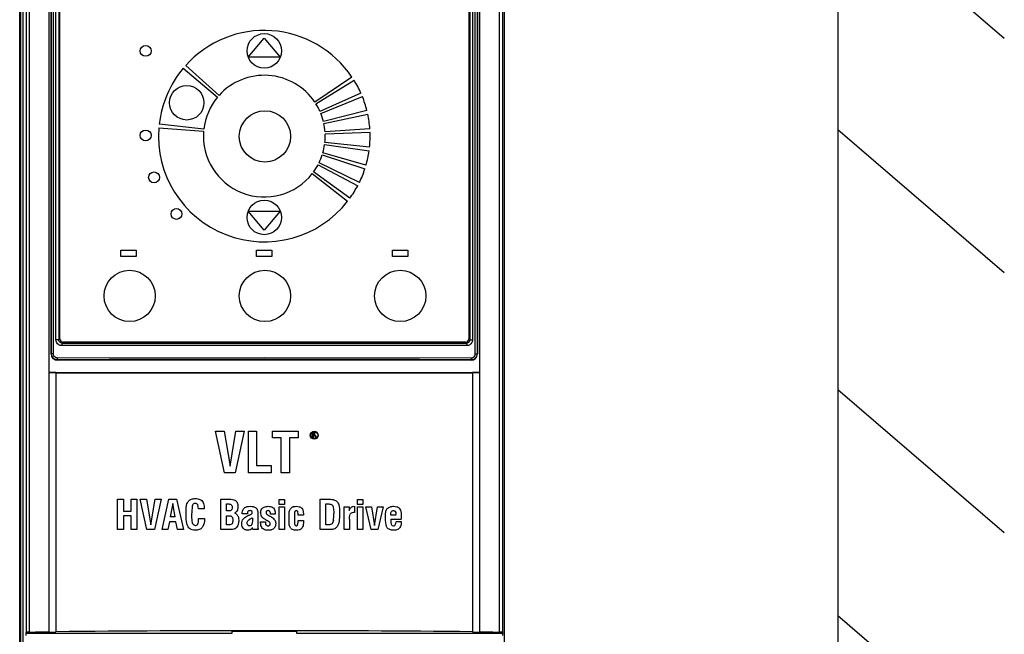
# Model space of a CAD drawing. Header units: millimetres. Extents: x 0 to 594, y 0 to 420.
# Tile 19 of 61: x 134 to 180, y 252 to 281. Entities that reach past the tile are written whole.
import ezdxf

# ---------------------------------------------------------------- set-up
doc = ezdxf.new("R2010")
doc.units = ezdxf.units.MM
doc.header["$LTSCALE"] = 32.67
doc.layers.get('0').update_dxf_attribs({"linetype": 'CONTINUOUS'})

msp = doc.modelspace()

# ---------------------------------------------------------------- linework, layer by layer
at = {"color": 9, "linetype": 'CONTINUOUS'}
for p, q in [((133.9091, 187.4742), (133.9091, 291.6931)), ((134.216, 291.6148), (134.216, 251.9364)), ((134.3463, 291.6091), (134.3463, 251.949)), ((135.4008, 264.9742), (135.4008, 291.3742)), ((135.4802, 291.3742), (135.4802, 264.9742)), ((155.2291, 264.9742), (155.2291, 291.3742)), ((155.3085, 291.3742), (155.3085, 264.9742)), ((156.363, 251.949), (156.363, 291.6091)), ((156.4933, 291.6148), (156.4933, 251.9364)), ((135.7383, 265.6342), (135.6057, 265.6342)), ((154.9711, 265.6342), (155.1036, 265.6342)), ((135.4802, 264.9742), (135.4008, 264.9742)), ((155.2291, 264.9742), (155.3085, 264.9742)), ((135.6797, 264.6961), (135.6797, 264.6742)), ((155.0297, 264.6961), (155.0297, 264.6742))]:
    msp.add_line(p, q, dxfattribs=at)
at = {"color": 6, "linetype": 'CONTINUOUS'}
for p, q in [((133.9571, 186.7437), (133.9571, 291.6931)), ((134.0791, 186.7913), (134.0791, 291.6931)), ((135.2722, 291.6066), (135.2722, 251.9592)), ((135.3797, 264.9742), (135.3797, 291.3742)), ((155.3297, 291.3742), (155.3297, 264.9742)), ((155.4371, 251.9592), (155.4371, 291.6066)), ((156.5115, 251.7931), (156.5115, 291.633)), ((156.5985, 186.7907), (156.5985, 291.6331)), ((135.6057, 265.6342), (135.6057, 290.7142)), ((135.7383, 290.7142), (135.7383, 265.6342)), ((135.7847, 265.6792), (135.7847, 290.6692)), ((154.9247, 290.6692), (154.9247, 265.6792)), ((154.971, 290.7142), (154.971, 265.6342)), ((155.1036, 290.7142), (155.1036, 265.6342)), ((144.6047, 278.8657), (145.3547, 279.7595)), ((145.3547, 279.7595), (146.1047, 278.8657)), ((146.1047, 278.8657), (144.6047, 278.8657)), ((141.5627, 278.3539), (143.1714, 277.004)), ((143.2367, 277.0791), (141.6761, 278.4843)), ((149.4584, 277.9401), (147.7174, 276.7658)), ((147.7716, 276.6824), (149.5525, 277.7952)), ((149.8767, 277.1854), (147.9583, 276.3313)), ((147.9971, 276.2397), (149.9442, 277.0264)), ((150.1576, 276.3696), (148.12, 275.8616)), ((148.1424, 275.7646), (150.1965, 276.2013)), ((140.4204, 275.5662), (142.5137, 275.399)), ((142.5234, 275.498), (140.4371, 275.7382)), ((150.2926, 275.5174), (148.1977, 275.3709)), ((150.3016, 275.3448), (148.2029, 275.2716)), ((148.1769, 274.7754), (150.2565, 274.4832)), ((150.2775, 274.6547), (148.189, 274.8742)), ((148.0652, 274.2914), (150.0624, 273.6425)), ((150.1129, 273.8077), (148.0942, 274.3865)), ((147.8711, 273.8341), (149.7252, 272.8482)), ((149.8037, 273.0022), (147.9162, 273.9227)), ((147.6005, 273.4175), (149.2553, 272.1246)), ((149.3593, 272.2626), (147.6604, 273.4969)), ((145.3547, 270.7689), (144.6047, 271.6627)), ((144.6047, 271.6627), (146.1047, 271.6627)), ((146.1047, 271.6627), (145.3547, 270.7689)), ((138.6347, 269.5342), (138.6347, 269.8342)), ((138.6347, 269.8342), (139.3547, 269.8342)), ((139.3547, 269.5342), (138.6347, 269.5342)), ((139.3547, 269.8342), (139.3547, 269.5342)), ((144.9947, 269.5342), (144.9947, 269.8342)), ((144.9947, 269.8342), (145.7147, 269.8342)), ((145.7147, 269.5342), (144.9947, 269.5342)), ((145.7147, 269.8342), (145.7147, 269.5342)), ((151.3547, 269.5342), (151.3547, 269.8342)), ((151.3547, 269.8342), (152.0747, 269.8342)), ((152.0747, 269.5342), (151.3547, 269.5342)), ((152.0747, 269.8342), (152.0747, 269.5342)), ((135.8805, 265.4035), (135.8761, 265.3642)), ((135.9345, 265.4821), (135.8894, 265.4822)), ((154.7747, 265.5292), (135.9347, 265.5292)), ((154.82, 265.4822), (154.8332, 265.3642)), ((154.8332, 265.3642), (135.8761, 265.3642)), ((135.6693, 264.7861), (145.3508, 264.8056)), ((155.0297, 264.6742), (135.6797, 264.6742)), ((145.3508, 264.8056), (155.04, 264.7861)), ((135.6054, 264.0962), (135.2753, 264.0968)), ((135.2839, 264.1053), (155.4254, 264.1053)), ((135.6078, 264.093), (135.6078, 251.9627)), ((155.1015, 264.093), (155.1015, 251.9627)), ((155.434, 264.0968), (155.1039, 264.0962)), ((143.4985, 259.4011), (143.0735, 261.3511)), ((143.0735, 261.3511), (143.4793, 261.3511)), ((143.4793, 261.3511), (143.7511, 259.7151)), ((143.7511, 259.7151), (144.0281, 261.3511)), ((144.4199, 261.3511), (143.9949, 259.4011)), ((144.0281, 261.3511), (144.4199, 261.3511)), ((144.6164, 259.4011), (144.6164, 261.3511)), ((144.6164, 261.3511), (144.9916, 261.3511)), ((144.9916, 261.3511), (144.9916, 259.7432)), ((145.7407, 261.0449), (145.7407, 261.3511)), ((145.7407, 261.3511), (146.9378, 261.3511)), ((146.9378, 261.3511), (146.9378, 261.0449)), ((147.6058, 261.2881), (147.7277, 261.2881)), ((147.6077, 261.0426), (147.6077, 261.2889)), ((147.6377, 261.186), (147.6377, 261.2626)), ((147.6377, 261.2626), (147.7327, 261.2626)), ((146.1516, 261.0449), (145.7407, 261.0449)), ((146.1516, 259.4011), (146.1516, 261.0449)), ((146.5268, 261.0449), (146.5268, 259.4011)), ((146.9378, 261.0449), (146.5268, 261.0449)), ((147.7327, 261.186), (147.6377, 261.186)), ((147.6377, 261.1554), (147.6377, 261.0426)), ((147.6377, 261.1554), (147.7227, 261.1554)), ((147.7227, 261.1554), (147.7627, 261.0481)), ((147.7981, 261.0471), (147.7527, 261.1656)), ((143.9949, 259.4011), (143.4985, 259.4011)), ((145.6692, 259.4011), (144.6164, 259.4011)), ((144.9916, 259.7432), (145.6692, 259.7432)), ((145.6692, 259.7432), (145.6692, 259.4011)), ((146.5268, 259.4011), (146.1516, 259.4011)), ((138.4896, 256.7461), (138.4896, 258.1711)), ((138.4896, 258.1711), (138.7638, 258.1711)), ((138.7638, 258.1711), (138.7638, 257.6172)), ((139.12, 257.6172), (139.12, 258.1711)), ((139.12, 258.1711), (139.3942, 258.1711)), ((139.3942, 258.1711), (139.3942, 256.7461)), ((139.8586, 256.7461), (139.5481, 258.1711)), ((139.5481, 258.1711), (139.8447, 258.1711)), ((139.8447, 258.1711), (140.0433, 256.9756)), ((140.0433, 256.9756), (140.2457, 258.1711)), ((140.532, 258.1711), (140.2214, 256.7461)), ((140.2457, 258.1711), (140.532, 258.1711)), ((140.5693, 256.7461), (140.8938, 258.1711)), ((140.8938, 258.1711), (141.251, 258.1711)), ((141.251, 258.1711), (141.5755, 256.7461)), ((143.3176, 256.7461), (143.3176, 258.1711)), ((143.3176, 258.1711), (143.6935, 258.1711)), ((146.052, 257.9249), (146.052, 258.159)), ((146.052, 258.159), (146.3047, 258.159)), ((146.3047, 258.159), (146.3047, 257.9249)), ((147.9629, 256.7461), (147.9629, 258.1711)), ((147.9629, 258.1711), (148.32, 258.1711)), ((149.7143, 257.9249), (149.7143, 258.159)), ((149.7143, 258.159), (149.967, 258.159)), ((149.967, 258.159), (149.967, 257.9249)), ((138.7638, 257.6172), (139.12, 257.6172)), ((141.0691, 257.9716), (140.9526, 257.3393)), ((141.1773, 257.3393), (141.0691, 257.9716)), ((142.5433, 257.7198), (142.2694, 257.7198)), ((142.5417, 257.772), (142.5436, 257.7198)), ((143.5918, 257.62), (143.5918, 257.9473)), ((143.5918, 257.9473), (143.6711, 257.9473)), ((143.672, 257.62), (143.5918, 257.62)), ((146.3047, 257.9249), (146.052, 257.9249)), ((146.052, 256.7461), (146.052, 257.8093)), ((146.052, 257.8093), (146.3047, 257.8093)), ((146.3047, 257.8093), (146.3047, 256.7461)), ((148.237, 256.97), (148.237, 257.9473)), ((148.237, 257.9473), (148.334, 257.9473)), ((149.0857, 256.7461), (149.0857, 257.8093)), ((149.0857, 257.8093), (149.3263, 257.8093)), ((149.3263, 257.8093), (149.3263, 257.6452)), ((149.5753, 257.5491), (149.5352, 257.5476)), ((149.5753, 257.8382), (149.5753, 257.5491)), ((149.967, 257.9249), (149.7143, 257.9249)), ((149.7143, 256.7461), (149.7143, 257.8093)), ((149.7143, 257.8093), (149.967, 257.8093)), ((149.967, 257.8093), (149.967, 256.7461)), ((150.3587, 256.7461), (150.1078, 257.8093)), ((150.1078, 257.8093), (150.3718, 257.8093)), ((150.3718, 257.8093), (150.5051, 256.9448)), ((150.5051, 256.9448), (150.6506, 257.8093)), ((150.6506, 257.8093), (150.9117, 257.8093)), ((150.9117, 257.8093), (150.6609, 256.7461)), ((138.7638, 257.3934), (138.7638, 256.7461)), ((139.12, 257.3934), (138.7638, 257.3934)), ((139.12, 256.7461), (139.12, 257.3934)), ((140.9153, 257.1155), (140.8407, 256.7461)), ((141.2156, 257.1155), (140.9153, 257.1155)), ((141.1773, 257.3393), (140.9526, 257.3393)), ((141.2883, 256.7461), (141.2156, 257.1155)), ((142.2797, 257.2264), (142.2806, 257.2693)), ((142.2804, 257.2693), (142.5548, 257.2693)), ((143.5918, 256.97), (143.5918, 257.3962)), ((143.5918, 257.3962), (143.672, 257.3962)), ((144.5682, 257.4876), (144.3155, 257.4876)), ((144.7659, 257.2759), (144.6736, 257.2283)), ((144.7986, 257.2936), (144.7986, 257.219)), ((145.0513, 257.4736), (145.0513, 256.9998)), ((145.1791, 257.108), (145.4092, 257.108)), ((145.8683, 257.4689), (145.6406, 257.4689)), ((147.1888, 257.4279), (146.9361, 257.4279)), ((146.9361, 257.1751), (147.1888, 257.1751)), ((149.3384, 257.2386), (149.3384, 256.7461)), ((151.5123, 257.4241), (151.2754, 257.4241)), ((151.2754, 257.2414), (151.765, 257.2414)), ((151.5123, 257.122), (151.7647, 257.122)), ((151.765, 257.2926), (151.765, 257.2414)), ((138.7638, 256.7461), (138.4896, 256.7461)), ((139.3942, 256.7461), (139.12, 256.7461)), ((140.2214, 256.7461), (139.8586, 256.7461)), ((140.8407, 256.7461), (140.5693, 256.7461)), ((141.5755, 256.7461), (141.2883, 256.7461)), ((143.6795, 256.7461), (143.3176, 256.7461)), ((143.6925, 256.97), (143.5918, 256.97)), ((144.82, 256.7461), (144.807, 256.8366)), ((145.0681, 256.7461), (144.82, 256.7461)), ((146.3047, 256.7461), (146.052, 256.7461)), ((148.4226, 256.7461), (147.9629, 256.7461)), ((148.3415, 256.97), (148.237, 256.97)), ((149.3384, 256.7461), (149.0857, 256.7461)), ((149.967, 256.7461), (149.7143, 256.7461)), ((150.6609, 256.7461), (150.3587, 256.7461)), ((134.1901, 251.891), (134.1901, 251.7931)), ((134.1935, 251.891), (143.8547, 251.891)), ((134.216, 251.9364), (134.1979, 251.891)), ((134.3463, 251.949), (134.655, 251.9525)), ((134.655, 251.9525), (134.7503, 251.9536)), ((134.7503, 251.9536), (134.9638, 251.9559)), ((134.9638, 251.9559), (135.1403, 251.9578)), ((135.1403, 251.9578), (135.2728, 251.9592)), ((135.2747, 251.9434), (135.4951, 251.9457)), ((135.4951, 251.9457), (135.6054, 251.9468)), ((143.8547, 251.891), (143.8547, 251.9994)), ((146.8547, 251.9701), (143.8547, 251.9701)), ((146.8547, 251.9994), (146.8547, 251.891)), ((146.8547, 251.891), (156.5115, 251.891)), ((155.1039, 251.9468), (155.2142, 251.9457)), ((155.2142, 251.9457), (155.3244, 251.9445)), ((155.3244, 251.9445), (155.4346, 251.9434)), ((155.4365, 251.9592), (155.7455, 251.9559)), ((155.7455, 251.9559), (156.0543, 251.9525)), ((156.0543, 251.9525), (156.363, 251.949)), ((156.4933, 251.9364), (156.5115, 251.891))]:
    msp.add_line(p, q, dxfattribs=at)
at = {"color": 7, "linetype": 'CONTINUOUS'}
for p, q in [((172.1991, 286.4478), (172.1991, 164.2635)), ((172.1991, 286.4478), (179.9819, 279.7563)), ((172.1991, 275.4774), (179.9819, 268.7859)), ((172.1991, 263.3089), (179.9819, 256.6174)), ((172.1991, 252.7179), (179.9819, 246.0263))]:
    msp.add_line(p, q, dxfattribs=at)
at = {"color": 6, "linetype": 'CONTINUOUS'}
for centre, radius in [((145.3547, 279.1642), 0.8072), ((139.8047, 279.1642), 0.255), ((141.7247, 276.7342), 0.8072), ((145.3847, 275.1592), 1.2), ((139.8047, 275.2042), 0.255), ((140.1947, 273.2392), 0.255), ((145.3547, 271.3642), 0.8072), ((141.2447, 271.5292), 0.255), ((139.0547, 267.6892), 1.2), ((145.3847, 267.6892), 1.2), ((151.7147, 267.6892), 1.2), ((147.6947, 261.1636), 0.1875), ((147.6947, 261.1636), 0.1575)]:
    msp.add_circle(centre, radius, dxfattribs=at)
for centre, radius, start, end in [((145.3547, 275.1721), 4.95, 34, 138), ((145.3547, 275.1721), 4.95, 140, 173.43289), ((145.3547, 275.1721), 2.85, 34, 138), ((145.3547, 275.1721), 4.95, 24, 32), ((145.3547, 275.1721), 2.85, 140, 173.43289), ((145.3547, 275.1721), 4.95, 14, 22), ((145.3547, 275.1721), 2.85, 24, 32), ((145.3547, 275.1721), 2.85, 14, 22), ((145.3547, 275.1721), 4.95, 4, 12), ((145.3547, 275.1721), 4.95, 175.43289, 322), ((145.3547, 275.1721), 2.85, 4, 12), ((145.3547, 275.1721), 2.85, 175.43289, 322), ((145.3547, 275.1721), 2.85, 354, 2), ((145.3547, 275.1721), 4.95, 354, 2), ((145.3547, 275.1721), 2.85, 344, 352), ((145.3547, 275.1721), 2.85, 334, 342), ((145.3547, 275.1721), 4.95, 344, 352), ((145.3547, 275.1721), 2.85, 324, 332), ((145.3547, 275.1721), 4.95, 334, 342), ((145.3547, 275.1721), 4.95, 324, 332), ((135.9347, 265.6792), 0.15, 180, 270), ((162.379, 262.4533), 26.6623, 173.47683, 173.64708), ((145.3499, 4967.488), 4702.0153, 269.8852698, 270.0000581), ((154.7747, 265.6792), 0.15, 270, 360), ((135.6797, 264.9742), 0.3, 180, 270), ((155.0297, 264.9742), 0.3, 270, 360), ((155.0303, 264.9676), 0.2715, 269.85935, 276.79568), ((145.3547, 5042.7969), 4778.7138, 269.883129, 270.116871), ((142.0318, 257.8723), 0.3061, 129.98389, 142.80273), ((142.0411, 257.8607), 0.321, 120.77928, 129.93873), ((146.8141, 257.5257), 0.306, 117.09289, 133.03366), ((146.8209, 257.5125), 0.3209, 111.49855, 117.0854), ((143.5151, 258.1314), 0.7616, 306.97884, 308.75704), ((143.7381, 257.0813), 0.5004, 58.58254, 61.96859), ((145.2853, 255.8251), 1.7145, 111.66872, 113.30507), ((145.6814, 257.7308), 0.5846, 227.98349, 230.5585), ((146.2599, 258.5973), 1.628, 239.65253, 241.26246), ((144.2402, 254.9131), 2.5735, 60.38964, 61.27147), ((144.2959, 255.1216), 2.6105, 59.97396, 60.93431), ((144.6065, 255.6554), 1.9929, 57.77453, 60.02654), ((144.9251, 256.1612), 1.3952, 55.43371, 57.76464), ((145.1259, 256.4537), 1.0404, 53.52852, 55.40216), ((145.2451, 256.6154), 0.8395, 51.98774, 53.512), ((154.1556, 257.2793), 7.3921, 179.70569, 180.00534), ((150.7146, 257.4584), 0.7968, 357.54102, 0.02915), ((142.2038, 257.041), 0.3148, 298.73532, 307.62336), ((143.8618, 257.0119), 0.2538, 299.09773, 303.97984), ((144.5662, 257.009), 0.2909, 293.26236, 297.71689), ((144.5591, 257.0223), 0.306, 297.7491, 304.71709), ((145.5588, 257.157), 0.4373, 280.10651, 284.55115), ((146.8024, 257.0213), 0.2948, 227.60791, 238.36479), ((146.8079, 257.0301), 0.3052, 238.36837, 243.98748), ((146.878, 257.084), 0.3638, 286.2915, 295.20904), ((148.4953, 257.0993), 0.3437, 294.46691, 299.93224), ((151.2914, 256.9679), 0.2276, 215.92092, 226.9979), ((151.2985, 256.9756), 0.2381, 227.01062, 233.95395), ((145.3547, -704.1291), 956.1415, 89.4158791, 90.5841209)]:
    msp.add_arc(centre, radius, start, end, dxfattribs=at)
at = {"color": 9, "linetype": 'CONTINUOUS'}
msp.add_arc((145.3547, -2128.6267), 2393.3424, 89.7683833, 90.2316167, dxfattribs=at)
at = {"color": 6, "linetype": 'CONTINUOUS'}
msp.add_ellipse((145.3547, 266.9119), major_axis=(82.4397, 0), ratio=0.0174577, start_param=-1.5707964, end_param=-1.4557273, dxfattribs=at)
for points in [[(135.6422, 265.4989), (135.6188, 265.5393), (135.6057, 265.5875), (135.6057, 265.6342)], [(135.8761, 265.3642), (135.7861, 265.3641), (135.6872, 265.421), (135.6422, 265.4989)], [(135.7583, 265.5588), (135.7454, 265.5814), (135.7383, 265.6082), (135.7383, 265.6342)], [(135.8136, 265.503), (135.7909, 265.5161), (135.7712, 265.536), (135.7583, 265.5588)], [(135.8894, 265.4822), (135.8632, 265.4824), (135.8362, 265.4898), (135.8136, 265.503)], [(154.82, 265.4822), (154.8463, 265.4824), (154.8734, 265.4899), (154.8961, 265.5032)], [(154.9694, 265.401), (154.9287, 265.3774), (154.8802, 265.3641), (154.8332, 265.3642)], [(154.8961, 265.5032), (154.9186, 265.5164), (154.9382, 265.5362), (154.9511, 265.5589)], [(154.9511, 265.5589), (154.9639, 265.5815), (154.971, 265.6082), (154.971, 265.6342)], [(155.1036, 265.6342), (155.1037, 265.5445), (155.0469, 265.446), (154.9694, 265.401)], [(135.4382, 264.835), (135.4142, 264.8766), (135.4008, 264.9261), (135.4008, 264.9742)], [(155.3085, 264.9742), (155.3085, 264.9261), (155.295, 264.8765), (155.271, 264.8349)], [(135.5402, 264.7332), (135.4986, 264.757), (135.4622, 264.7933), (135.4382, 264.835)], [(135.6797, 264.6961), (135.6316, 264.696), (135.582, 264.7093), (135.5402, 264.7332)], [(155.1692, 264.7332), (155.1367, 264.7146), (155.0996, 264.7025), (155.0624, 264.6981)], [(155.271, 264.8349), (155.2471, 264.7933), (155.2108, 264.7571), (155.1692, 264.7332)], [(141.7324, 257.9464), (141.7453, 257.9887), (141.7639, 258.0257), (141.7879, 258.0573)], [(141.8769, 258.1365), (141.8996, 258.1501), (141.9238, 258.1615), (141.9496, 258.1707)], [(141.9496, 258.1707), (142.0018, 258.1895), (142.0602, 258.1991), (142.1239, 258.1991)], [(142.1239, 258.1991), (142.2113, 258.1991), (142.2853, 258.1853), (142.3453, 258.1576)], [(142.3453, 258.1576), (142.3775, 258.1428), (142.4057, 258.124), (142.4298, 258.1012)], [(142.4298, 258.1012), (142.4546, 258.0778), (142.4753, 258.0485), (142.4919, 258.0136)], [(142.4919, 258.0136), (142.5215, 257.9512), (142.5381, 257.8706), (142.5417, 257.772)], [(143.6935, 258.1711), (143.8324, 258.1711), (143.9275, 258.1562), (143.9788, 258.1282)], [(143.9788, 258.1282), (144.0301, 258.1003), (144.0665, 258.0583), (144.0889, 258.0042)], [(148.32, 258.1711), (148.4221, 258.1711), (148.5069, 258.1636), (148.5745, 258.1487)], [(148.5745, 258.1487), (148.618, 258.1392), (148.6544, 258.1266), (148.6836, 258.1111)], [(148.6836, 258.1111), (148.7084, 258.0979), (148.7307, 258.0815), (148.7504, 258.0621)], [(148.7504, 258.0621), (148.7704, 258.0423), (148.7877, 258.0193), (148.8023, 257.9932)], [(141.6931, 257.4633), (141.6931, 257.7002), (141.7061, 257.8606), (141.7324, 257.9464)], [(141.9772, 257.7802), (141.9705, 257.7145), (141.9672, 257.6265), (141.9672, 257.5165)], [(141.9996, 257.8933), (141.9899, 257.8692), (141.9825, 257.8315), (141.9772, 257.7802)], [(142.0275, 257.9379), (142.016, 257.9259), (142.0067, 257.911), (141.9996, 257.8933)], [(142.071, 257.9664), (142.0541, 257.9601), (142.0396, 257.9506), (142.0275, 257.9379)], [(142.1258, 257.9753), (142.1053, 257.9753), (142.0871, 257.9723), (142.071, 257.9664)], [(142.2384, 257.9118), (142.2181, 257.9539), (142.1808, 257.9753), (142.1258, 257.9753)], [(143.6711, 257.9473), (143.6901, 257.9473), (143.7074, 257.9463), (143.723, 257.9443)], [(143.7633, 257.6324), (143.739, 257.624), (143.7086, 257.62), (143.672, 257.62)], [(143.723, 257.9443), (143.7613, 257.9393), (143.7896, 257.9284), (143.8082, 257.9119)], [(143.8007, 257.6526), (143.7905, 257.6442), (143.7781, 257.6375), (143.7633, 257.6324)], [(143.8458, 257.7532), (143.8402, 257.7063), (143.8252, 257.6728), (143.8007, 257.6526)], [(143.8082, 257.9119), (143.8261, 257.8958), (143.8384, 257.8727), (143.8442, 257.8429)], [(143.8442, 257.8429), (143.8469, 257.8293), (143.8483, 257.8144), (143.8483, 257.7981)], [(143.8483, 257.7981), (143.8483, 257.782), (143.8475, 257.767), (143.8458, 257.7532)], [(144.0248, 257.5659), (144.0148, 257.5565), (144.0038, 257.5471), (143.9919, 257.5375)], [(144.0961, 257.6611), (144.0839, 257.6303), (144.0601, 257.5987), (144.0248, 257.5659)], [(144.0889, 258.0042), (144.1113, 257.9501), (144.1225, 257.8914), (144.1225, 257.8298)], [(144.1225, 257.8298), (144.1225, 257.7608), (144.1131, 257.7039), (144.0961, 257.6611)], [(144.3155, 257.4876), (144.3183, 257.5808), (144.3342, 257.6498), (144.3623, 257.6945)], [(144.3623, 257.6945), (144.3901, 257.7384), (144.4321, 257.7729), (144.4881, 257.7988)], [(144.4881, 257.7988), (144.5076, 257.8078), (144.5288, 257.8153), (144.5518, 257.8211)], [(144.5518, 257.8211), (144.5937, 257.8318), (144.6415, 257.8373), (144.6951, 257.8373)], [(144.5744, 257.5586), (144.5714, 257.5478), (144.5695, 257.5358), (144.5687, 257.5227)], [(144.6204, 257.619), (144.5975, 257.6066), (144.5822, 257.5864), (144.5744, 257.5586)], [(144.6904, 257.634), (144.6621, 257.634), (144.6388, 257.629), (144.6204, 257.619)], [(144.7444, 257.6253), (144.7297, 257.6311), (144.7117, 257.634), (144.6904, 257.634)], [(144.6951, 257.8373), (144.7479, 257.8373), (144.795, 257.8323), (144.8362, 257.8222)], [(144.793, 257.5454), (144.793, 257.5858), (144.7767, 257.6125), (144.7444, 257.6253)], [(144.8362, 257.8222), (144.859, 257.8166), (144.88, 257.8095), (144.8993, 257.8009)], [(144.8993, 257.8009), (144.9271, 257.7884), (144.951, 257.7737), (144.9708, 257.7567)], [(144.9708, 257.7567), (144.9895, 257.7406), (145.0045, 257.7224), (145.0157, 257.7019)], [(145.0157, 257.7019), (145.0253, 257.6845), (145.033, 257.6615), (145.0387, 257.633)], [(145.0387, 257.633), (145.0444, 257.6052), (145.0481, 257.5721), (145.05, 257.5335)], [(145.1847, 257.5379), (145.1847, 257.57), (145.1882, 257.5996), (145.1952, 257.6268)], [(145.1952, 257.6268), (145.2045, 257.6625), (145.22, 257.6941), (145.2418, 257.7214)], [(145.2418, 257.7214), (145.2526, 257.7349), (145.2649, 257.7475), (145.2789, 257.7589)], [(145.2789, 257.7589), (145.3216, 257.7941), (145.374, 257.8175), (145.4368, 257.8289)], [(145.4368, 257.8289), (145.4672, 257.8345), (145.5, 257.8373), (145.5353, 257.8373)], [(145.4472, 257.5931), (145.4406, 257.5804), (145.4374, 257.5648), (145.4374, 257.5463)], [(145.4826, 257.6251), (145.4664, 257.6183), (145.4546, 257.6076), (145.4472, 257.5931)], [(145.5344, 257.634), (145.5138, 257.634), (145.4966, 257.631), (145.4826, 257.6251)], [(145.5663, 257.6302), (145.5567, 257.6327), (145.5461, 257.634), (145.5344, 257.634)], [(145.5353, 257.8373), (145.5691, 257.8373), (145.6004, 257.8347), (145.6292, 257.8295)], [(145.6036, 257.6101), (145.5934, 257.6197), (145.581, 257.6264), (145.5663, 257.6302)], [(145.633, 257.5546), (145.6271, 257.5785), (145.6174, 257.597), (145.6036, 257.6101)], [(145.6292, 257.8295), (145.6588, 257.8242), (145.6857, 257.8161), (145.7099, 257.8053)], [(145.7099, 257.8053), (145.7356, 257.7939), (145.7582, 257.7793), (145.7778, 257.7617)], [(145.7778, 257.7617), (145.802, 257.74), (145.8213, 257.7095), (145.8358, 257.6702)], [(145.8358, 257.6702), (145.8548, 257.6185), (145.8656, 257.5515), (145.8683, 257.4689)], [(146.5108, 257.2787), (146.5108, 257.4624), (146.5174, 257.579), (146.5318, 257.6276)], [(146.5318, 257.6276), (146.5463, 257.6759), (146.5705, 257.717), (146.6052, 257.7494)], [(146.7033, 257.811), (146.7207, 257.8179), (146.7391, 257.8234), (146.7584, 257.8276)], [(146.7584, 257.8276), (146.7881, 257.834), (146.8199, 257.8373), (146.854, 257.8373)], [(146.7822, 257.5873), (146.7746, 257.5695), (146.7696, 257.5274), (146.7666, 257.461)], [(146.7987, 257.613), (146.792, 257.6062), (146.7865, 257.5976), (146.7822, 257.5873)], [(146.8531, 257.634), (146.83, 257.634), (146.812, 257.6269), (146.7987, 257.613)], [(146.8804, 257.6291), (146.8723, 257.6324), (146.8632, 257.634), (146.8531, 257.634)], [(146.854, 257.8373), (146.9047, 257.8373), (146.9505, 257.8303), (146.9911, 257.8167)], [(146.9174, 257.5892), (146.9093, 257.6093), (146.8969, 257.6226), (146.8804, 257.6291)], [(146.9272, 257.5558), (146.9245, 257.5687), (146.9212, 257.5798), (146.9174, 257.5892)], [(146.9911, 257.8167), (147.0117, 257.8097), (147.031, 257.801), (147.0489, 257.7906)], [(147.0489, 257.7906), (147.0708, 257.778), (147.0897, 257.7632), (147.1057, 257.7465)], [(147.1057, 257.7465), (147.1284, 257.7226), (147.1452, 257.6947), (147.1562, 257.6629)], [(147.1562, 257.6629), (147.1748, 257.6088), (147.1851, 257.5305), (147.1888, 257.4279)], [(148.334, 257.9473), (148.3599, 257.9473), (148.3833, 257.9463), (148.4043, 257.9443)], [(148.4043, 257.9443), (148.4281, 257.9419), (148.4488, 257.9383), (148.4664, 257.9333)], [(148.4664, 257.9333), (148.4888, 257.927), (148.5062, 257.9185), (148.5185, 257.9079)], [(148.5185, 257.9079), (148.5485, 257.882), (148.5709, 257.8382), (148.5845, 257.7766)], [(148.5845, 257.7766), (148.598, 257.7151), (148.6054, 257.6228), (148.6054, 257.4997)], [(148.8023, 257.9932), (148.8166, 257.9676), (148.8284, 257.9389), (148.8376, 257.9072)], [(148.8376, 257.9072), (148.8656, 257.8112), (148.8796, 257.6759), (148.8796, 257.5025)], [(149.3263, 257.6452), (149.3398, 257.6748), (149.3543, 257.701), (149.3697, 257.7238)], [(149.3697, 257.7238), (149.402, 257.7713), (149.4387, 257.804), (149.4794, 257.8217)], [(149.5352, 257.5476), (149.4859, 257.546), (149.4457, 257.536), (149.4153, 257.5182)], [(149.4794, 257.8217), (149.5004, 257.8308), (149.5224, 257.8359), (149.5455, 257.837)], [(151.0254, 257.4444), (151.0303, 257.5378), (151.0417, 257.6066), (151.0602, 257.6507)], [(151.0602, 257.6507), (151.0682, 257.67), (151.0782, 257.6879), (151.0899, 257.7043)], [(151.0899, 257.7043), (151.1146, 257.739), (151.1473, 257.7673), (151.1878, 257.7888)], [(151.1878, 257.7888), (151.208, 257.7995), (151.2298, 257.8086), (151.253, 257.8158)], [(151.253, 257.8158), (151.2983, 257.8299), (151.3493, 257.8373), (151.406, 257.8373)], [(151.3062, 257.5948), (151.3133, 257.6039), (151.3215, 257.6114), (151.3307, 257.6173)], [(151.3307, 257.6173), (151.3398, 257.6231), (151.35, 257.6274), (151.3613, 257.6302)], [(151.3613, 257.6302), (151.3715, 257.6327), (151.3827, 257.634), (151.3948, 257.634)], [(151.3948, 257.634), (151.4202, 257.634), (151.4415, 257.6286), (151.4586, 257.6179)], [(151.406, 257.8373), (151.459, 257.8373), (151.5068, 257.8303), (151.5492, 257.8167)], [(151.4586, 257.6179), (151.4673, 257.6125), (151.475, 257.6057), (151.4815, 257.5976)], [(151.4815, 257.5976), (151.501, 257.5735), (151.5113, 257.5272), (151.5114, 257.4588)], [(151.5492, 257.8167), (151.571, 257.8098), (151.5913, 257.8011), (151.6102, 257.7906)], [(151.6102, 257.7906), (151.6289, 257.7804), (151.6457, 257.7686), (151.6608, 257.7552)], [(151.6608, 257.7552), (151.691, 257.7285), (151.7141, 257.6955), (151.7296, 257.6564)], [(151.7296, 257.6564), (151.7529, 257.5976), (151.765, 257.4764), (151.765, 257.2926)], [(141.7288, 257.0399), (141.705, 257.147), (141.6931, 257.2881), (141.6931, 257.4633)], [(141.981, 257.1466), (141.9717, 257.2315), (141.9672, 257.3547), (141.9672, 257.5165)], [(142.0023, 257.037), (141.9935, 257.0604), (141.9864, 257.097), (141.981, 257.1466)], [(142.2398, 256.9987), (142.2573, 257.0261), (142.2691, 257.0744), (142.2752, 257.1429)], [(142.2752, 257.1429), (142.2774, 257.168), (142.2789, 257.1959), (142.2797, 257.2264)], [(143.672, 257.3962), (143.692, 257.3962), (143.7104, 257.3953), (143.727, 257.3936)], [(143.727, 257.3936), (143.7685, 257.3894), (143.7993, 257.3799), (143.8191, 257.3651)], [(143.8191, 257.3651), (143.8522, 257.3403), (143.873, 257.3), (143.881, 257.2439)], [(143.8846, 257.1882), (143.8846, 257.1108), (143.8707, 257.0548), (143.8445, 257.0213)], [(143.881, 257.2439), (143.8834, 257.2268), (143.8846, 257.2083), (143.8846, 257.1882)], [(143.9989, 257.5083), (144.0116, 257.5005), (144.0235, 257.4924), (144.0346, 257.484)], [(144.0346, 257.484), (144.0724, 257.4551), (144.1003, 257.4223), (144.1182, 257.3856)], [(144.1182, 257.3856), (144.1274, 257.3667), (144.1351, 257.3464), (144.1412, 257.3245)], [(144.1588, 257.1835), (144.1588, 257.1199), (144.1521, 257.0625), (144.1389, 257.0117)], [(144.1412, 257.3245), (144.1528, 257.283), (144.1588, 257.2361), (144.1588, 257.1835)], [(144.3034, 257.0194), (144.3034, 257.0621), (144.3079, 257.1009), (144.317, 257.1358)], [(144.317, 257.1358), (144.3286, 257.1802), (144.3476, 257.2184), (144.3742, 257.2507)], [(144.3742, 257.2507), (144.3926, 257.2731), (144.4181, 257.2953), (144.4508, 257.3174)], [(144.4508, 257.3174), (144.4774, 257.3354), (144.5088, 257.3533), (144.5448, 257.3711)], [(144.5448, 257.3711), (144.5642, 257.3807), (144.5849, 257.3902), (144.607, 257.3997)], [(144.5561, 257.0548), (144.5561, 257.08), (144.5605, 257.1034), (144.5694, 257.1248)], [(144.5694, 257.1248), (144.5783, 257.146), (144.5915, 257.1654), (144.6091, 257.1828)], [(144.6091, 257.1828), (144.6264, 257.1998), (144.6479, 257.215), (144.6736, 257.2283)], [(144.6522, 257.4184), (144.6752, 257.4276), (144.6966, 257.4371), (144.7159, 257.4469)], [(144.7159, 257.4469), (144.7264, 257.4522), (144.7363, 257.4576), (144.7455, 257.4631)], [(144.7455, 257.4631), (144.767, 257.4759), (144.7812, 257.4929), (144.7881, 257.5135)], [(144.7881, 257.5135), (144.7913, 257.5233), (144.793, 257.534), (144.793, 257.5454)], [(144.7986, 257.219), (144.7986, 257.1618), (144.7963, 257.1139), (144.7918, 257.0753)], [(145.05, 257.5335), (145.0509, 257.5148), (145.0513, 257.4948), (145.0513, 257.4736)], [(145.1854, 257.0104), (145.1816, 257.0403), (145.1795, 257.0729), (145.1791, 257.108)], [(145.188, 257.4826), (145.1858, 257.5), (145.1847, 257.5184), (145.1847, 257.5379)], [(145.2237, 257.3737), (145.2053, 257.4042), (145.1934, 257.4402), (145.188, 257.4826)], [(145.2901, 257.2965), (145.2611, 257.3226), (145.239, 257.3483), (145.2237, 257.3737)], [(145.3763, 257.2305), (145.3516, 257.247), (145.3295, 257.2632), (145.31, 257.2793)], [(145.4374, 257.1924), (145.4155, 257.2052), (145.3952, 257.2179), (145.3763, 257.2305)], [(145.4374, 257.5463), (145.4374, 257.5237), (145.4429, 257.5041), (145.4543, 257.4868)], [(145.4543, 257.4868), (145.4599, 257.4783), (145.4669, 257.4704), (145.4754, 257.463)], [(145.4754, 257.463), (145.4901, 257.45), (145.5089, 257.4364), (145.5325, 257.4218)], [(145.5779, 257.1104), (145.5597, 257.1225), (145.5377, 257.1358), (145.5118, 257.1506)], [(145.5325, 257.4218), (145.5422, 257.4159), (145.5527, 257.4097), (145.5641, 257.4034)], [(145.6091, 257.0838), (145.6007, 257.0933), (145.5903, 257.1021), (145.5779, 257.1104)], [(145.7621, 257.2768), (145.7968, 257.2496), (145.8225, 257.2247), (145.8392, 257.202)], [(145.8392, 257.202), (145.872, 257.1574), (145.8888, 257.0977), (145.8888, 257.0241)], [(146.5323, 256.9252), (146.5174, 256.9756), (146.5108, 257.094), (146.5108, 257.2787)], [(146.7636, 257.2787), (146.7636, 257.1482), (146.7666, 257.0575), (146.7733, 257.0067)], [(146.7666, 257.461), (146.7649, 257.4217), (146.7639, 257.3738), (146.7637, 257.3173)], [(146.9156, 256.9634), (146.9253, 256.9842), (146.9314, 257.0287), (146.9342, 257.0965)], [(146.9342, 257.0965), (146.9352, 257.1199), (146.9358, 257.1461), (146.9361, 257.1751)], [(148.5892, 257.1929), (148.5784, 257.1136), (148.5569, 257.0567), (148.5252, 257.0222)], [(148.5892, 257.1929), (148.5998, 257.2712), (148.6054, 257.3738), (148.6054, 257.4997)], [(148.8796, 257.5025), (148.8796, 257.2171), (148.8451, 257.0194), (148.7782, 256.9102)], [(149.3384, 257.2386), (149.3384, 257.3775), (149.3543, 257.4633), (149.3862, 257.4957)], [(149.4153, 257.5182), (149.4043, 257.5117), (149.3946, 257.5042), (149.3862, 257.4957)], [(151.0227, 257.329), (151.0227, 257.3709), (151.0236, 257.4094), (151.0254, 257.4444)], [(151.076, 256.8931), (151.0404, 256.9834), (151.0227, 257.1288), (151.0227, 257.329)], [(151.2754, 257.2414), (151.2745, 257.2199), (151.2745, 257.2031), (151.2745, 257.1901)], [(151.2745, 257.1901), (151.2745, 257.1596), (151.2752, 257.132), (151.2765, 257.1073)], [(151.2765, 257.1073), (151.2781, 257.0793), (151.2806, 257.0549), (151.284, 257.0344)], [(141.791, 256.873), (141.7651, 256.914), (141.7444, 256.9696), (141.7288, 257.0399)], [(141.8509, 256.8043), (141.8275, 256.8238), (141.8075, 256.8467), (141.791, 256.873)], [(142.1482, 256.7182), (142.0187, 256.7182), (141.9199, 256.7467), (141.8509, 256.8043)], [(142.0023, 257.037), (142.026, 256.9737), (142.0689, 256.942), (142.1304, 256.942)], [(142.1304, 256.942), (142.1466, 256.942), (142.1615, 256.9441), (142.175, 256.9483)], [(142.3552, 256.765), (142.2983, 256.7338), (142.2292, 256.7182), (142.1482, 256.7182)], [(142.175, 256.9483), (142.2019, 256.9566), (142.2235, 256.9734), (142.2398, 256.9987)], [(142.4495, 256.8443), (142.4335, 256.8244), (142.4157, 256.8069), (142.396, 256.7917)], [(142.4857, 256.8987), (142.4749, 256.8789), (142.4628, 256.8608), (142.4495, 256.8443)], [(143.9853, 256.7902), (143.9313, 256.7601), (143.8296, 256.7461), (143.6795, 256.7461)], [(143.8445, 257.0213), (143.8175, 256.9868), (143.7671, 256.97), (143.6925, 256.97)], [(144.0509, 256.8422), (144.0364, 256.8265), (144.0207, 256.8129), (144.0037, 256.8015)], [(144.1118, 256.9356), (144.0947, 256.8989), (144.0744, 256.8677), (144.0509, 256.8422)], [(144.1389, 257.0117), (144.1317, 256.9844), (144.1227, 256.9591), (144.1118, 256.9356)], [(144.3733, 256.8012), (144.3267, 256.8562), (144.3034, 256.9289), (144.3034, 257.0194)], [(144.423, 256.7568), (144.4048, 256.7688), (144.3882, 256.7836), (144.3733, 256.8012)], [(144.5636, 256.7182), (144.5089, 256.7182), (144.4621, 256.7312), (144.423, 256.7568)], [(144.5593, 257.0181), (144.5572, 257.0294), (144.5561, 257.0416), (144.5561, 257.0548)], [(144.5869, 256.9578), (144.573, 256.9743), (144.5638, 256.9942), (144.5593, 257.0181)], [(144.6811, 256.7417), (144.6443, 256.7259), (144.6051, 256.7182), (144.5636, 256.7182)], [(144.6097, 256.9375), (144.6014, 256.9429), (144.5938, 256.9497), (144.5869, 256.9578)], [(144.6376, 256.9252), (144.6276, 256.9279), (144.6183, 256.932), (144.6097, 256.9375)], [(144.668, 256.9215), (144.6572, 256.9215), (144.6471, 256.9227), (144.6376, 256.9252)], [(144.7031, 256.9267), (144.6921, 256.9232), (144.6804, 256.9215), (144.668, 256.9215)], [(144.7603, 256.9672), (144.7437, 256.9468), (144.7246, 256.9334), (144.7031, 256.9267)], [(144.7723, 256.8023), (144.7597, 256.7905), (144.7467, 256.78), (144.7333, 256.7707)], [(144.7762, 256.998), (144.7716, 256.9847), (144.7663, 256.9745), (144.7603, 256.9672)], [(144.7918, 257.0753), (144.7881, 257.0431), (144.7829, 257.0173), (144.7762, 256.998)], [(145.0513, 256.9998), (145.0513, 256.9338), (145.0536, 256.8759), (145.058, 256.8258)], [(145.058, 256.8258), (145.0606, 256.7967), (145.064, 256.7701), (145.0681, 256.7461)], [(145.2174, 256.8837), (145.2023, 256.9189), (145.1916, 256.9611), (145.1854, 257.0104)], [(145.2723, 256.8021), (145.2501, 256.823), (145.2317, 256.8501), (145.2174, 256.8837)], [(145.3441, 256.7542), (145.3169, 256.7668), (145.2929, 256.7828), (145.2723, 256.8021)], [(145.4337, 256.7266), (145.4007, 256.7326), (145.3708, 256.7418), (145.3441, 256.7542)], [(145.4171, 257.0177), (145.4245, 256.9863), (145.4373, 256.9626), (145.4554, 256.9466)], [(145.5353, 256.7182), (145.4987, 256.7182), (145.4648, 256.721), (145.4337, 256.7266)], [(145.4554, 256.9466), (145.4745, 256.9298), (145.4996, 256.9215), (145.5307, 256.9215)], [(145.5307, 256.9215), (145.5605, 256.9215), (145.5857, 256.9299), (145.606, 256.9469)], [(145.6355, 256.7265), (145.6047, 256.721), (145.5713, 256.7182), (145.5353, 256.7182)], [(145.606, 256.9469), (145.6126, 256.9524), (145.6182, 256.9586), (145.6226, 256.9654)], [(145.6361, 257.0147), (145.6361, 257.0407), (145.627, 257.0637), (145.6091, 257.0838)], [(145.6226, 256.9654), (145.6272, 256.9725), (145.6306, 256.9802), (145.6328, 256.9887)], [(145.6328, 256.9887), (145.635, 256.9967), (145.6361, 257.0054), (145.6361, 257.0147)], [(145.7246, 256.7531), (145.7072, 256.7454), (145.6885, 256.7389), (145.6686, 256.7337)], [(145.7953, 256.7968), (145.7746, 256.7794), (145.751, 256.7648), (145.7246, 256.7531)], [(145.8367, 256.8413), (145.8248, 256.8249), (145.811, 256.81), (145.7953, 256.7968)], [(145.8888, 257.0241), (145.8888, 256.9504), (145.8712, 256.8892), (145.8367, 256.8413)], [(146.6037, 256.8035), (146.5705, 256.8338), (146.5472, 256.8748), (146.5323, 256.9252)], [(146.7594, 256.7274), (146.7285, 256.7337), (146.7, 256.7431), (146.674, 256.7558)], [(146.8587, 256.7182), (146.8232, 256.7182), (146.7901, 256.7212), (146.7594, 256.7274)], [(146.7733, 257.0067), (146.7756, 256.9889), (146.7784, 256.9759), (146.7816, 256.9679)], [(146.7816, 256.9679), (146.7943, 256.9364), (146.8167, 256.9215), (146.8494, 256.9215)], [(146.8494, 256.9215), (146.87, 256.9215), (146.8868, 256.9278), (146.8996, 256.9403)], [(146.98, 256.7349), (146.9429, 256.724), (146.9022, 256.7182), (146.8587, 256.7182)], [(146.8996, 256.9403), (146.9059, 256.9465), (146.9113, 256.9542), (146.9156, 256.9634)], [(147.0865, 256.7895), (147.0704, 256.7757), (147.0525, 256.7642), (147.0329, 256.7549)], [(147.1487, 256.8702), (147.1327, 256.8382), (147.1119, 256.8111), (147.0865, 256.7895)], [(148.5252, 257.0222), (148.4926, 256.9868), (148.431, 256.97), (148.3415, 256.97)], [(148.6376, 256.7864), (148.5786, 256.7595), (148.5069, 256.7461), (148.4226, 256.7461)], [(148.7307, 256.85), (148.7118, 256.8312), (148.6905, 256.815), (148.6668, 256.8014)], [(148.7782, 256.9102), (148.7645, 256.8878), (148.7486, 256.8678), (148.7307, 256.85)], [(151.107, 256.8344), (151.0955, 256.8503), (151.0851, 256.8699), (151.076, 256.8931)], [(151.2296, 256.7458), (151.2028, 256.7556), (151.179, 256.768), (151.1584, 256.7831)], [(151.4153, 256.7182), (151.3423, 256.7182), (151.2804, 256.7273), (151.2296, 256.7458)], [(151.284, 257.0344), (151.2888, 257.0054), (151.2956, 256.9839), (151.3043, 256.97)], [(151.3043, 256.97), (151.3249, 256.9373), (151.3547, 256.9215), (151.3948, 256.9215)], [(151.3948, 256.9215), (151.4227, 256.9215), (151.4457, 256.9289), (151.4636, 256.9437)], [(151.5121, 256.7269), (151.4824, 256.7211), (151.4502, 256.7182), (151.4153, 256.7182)], [(151.4636, 256.9437), (151.4805, 256.9576), (151.4931, 256.9781), (151.5012, 257.0052)], [(151.5012, 257.0052), (151.5078, 257.0273), (151.5115, 257.0538), (151.5123, 257.0847)], [(151.6641, 256.7996), (151.6246, 256.7635), (151.5739, 256.739), (151.5121, 256.7269)], [(151.7004, 256.8427), (151.6896, 256.8262), (151.6775, 256.8118), (151.6641, 256.7996)], [(156.4286, 251.9468), (156.4068, 251.9481), (156.3849, 251.9487), (156.363, 251.949)]]:
    msp.add_open_spline(points, degree=3, dxfattribs=at)
at = {"color": 9, "linetype": 'CONTINUOUS'}
for points in [[(135.5077, 264.8808), (135.4914, 264.9088), (135.4824, 264.9418), (135.4802, 264.9742)], [(155.2013, 264.8803), (155.2179, 264.9084), (155.2269, 264.9416), (155.2291, 264.9742)], [(135.6693, 264.7861), (135.607, 264.7901), (135.5392, 264.8269), (135.5077, 264.8808)], [(155.04, 264.7861), (155.1022, 264.7893), (155.1698, 264.8266), (155.2013, 264.8803)]]:
    msp.add_open_spline(points, degree=3, dxfattribs=at)
for points, knots in [([(135.6797, 264.6961), (135.6706, 264.6989), (135.6752, 264.7414), (135.6694, 264.7652), (135.6693, 264.7861)], [0, 0, 0, 0, 0.3116214, 1, 1, 1, 1]), ([(155.04, 264.788), (155.04, 264.7667), (155.0341, 264.7424), (155.0389, 264.6989), (155.0297, 264.6961)], [0, 0, 0, 0, 0.6875712, 1, 1, 1, 1])]:
    msp.add_open_spline(points, degree=3, knots=knots, dxfattribs=at)
at = {"color": 6, "linetype": 'CONTINUOUS'}
for points, knots in [([(142.2692, 257.7198), (142.2693, 257.7255), (142.2702, 257.8069), (142.2591, 257.869), (142.2384, 257.9118)], [0, 0, 0, 0, 0.0686914, 1, 1, 1, 1]), ([(145.6396, 257.4689), (145.64, 257.4797), (145.6402, 257.5118), (145.6369, 257.5386), (145.633, 257.5546)], [0, 0, 0, 0, 0.3196881, 1, 1, 1, 1]), ([(146.936, 257.4279), (146.936, 257.4336), (146.9364, 257.4864), (146.933, 257.5276), (146.9272, 257.5558)], [0, 0, 0, 0, 0.106007, 1, 1, 1, 1]), ([(151.2756, 257.4241), (151.2755, 257.4295), (151.2747, 257.5129), (151.2857, 257.5687), (151.3062, 257.5948)], [0, 0, 0, 0, 0.0633605, 1, 1, 1, 1]), ([(142.5545, 257.2693), (142.5547, 257.2596), (142.5563, 257.1044), (142.5317, 256.983), (142.4857, 256.8987)], [0, 0, 0, 0, 0.0620824, 1, 1, 1, 1]), ([(144.5687, 257.5227), (144.5684, 257.518), (144.568, 257.5067), (144.5685, 257.4947), (144.569, 257.4876)], [0, 0, 0, 0, 0.4332663, 1, 1, 1, 1]), ([(145.4096, 257.108), (145.4095, 257.1032), (145.409, 257.0688), (145.412, 257.0394), (145.4171, 257.0177)], [0, 0, 0, 0, 0.1354306, 1, 1, 1, 1]), ([(147.1886, 257.1751), (147.1888, 257.1659), (147.1898, 257.0219), (147.1748, 256.9224), (147.1487, 256.8702)], [0, 0, 0, 0, 0.0625751, 1, 1, 1, 1]), ([(151.7644, 257.122), (151.7642, 257.1092), (151.7603, 256.9888), (151.7369, 256.8988), (151.7004, 256.8427)], [0, 0, 0, 0, 0.1032501, 1, 1, 1, 1]), ([(144.8058, 256.8376), (144.798, 256.8283), (144.7869, 256.8163), (144.7755, 256.8052), (144.7723, 256.8023)], [0, 0, 0, 0, 0.7227186, 1, 1, 1, 1]), ([(134.3463, 251.949), (134.3157, 251.9486), (134.2732, 251.9488), (134.2342, 251.9413), (134.2175, 251.9401), (134.216, 251.9364)], [0, 0, 0, 0, 0.6964543, 0.9101473, 1, 1, 1, 1]), ([(156.4933, 251.9364), (156.4909, 251.9424), (156.462, 251.9414), (156.4441, 251.9458), (156.4286, 251.9468)], [0, 0, 0, 0, 0.2918482, 1, 1, 1, 1])]:
    msp.add_open_spline(points, degree=3, knots=knots, dxfattribs=at)

doc.saveas('drawing.dxf')
